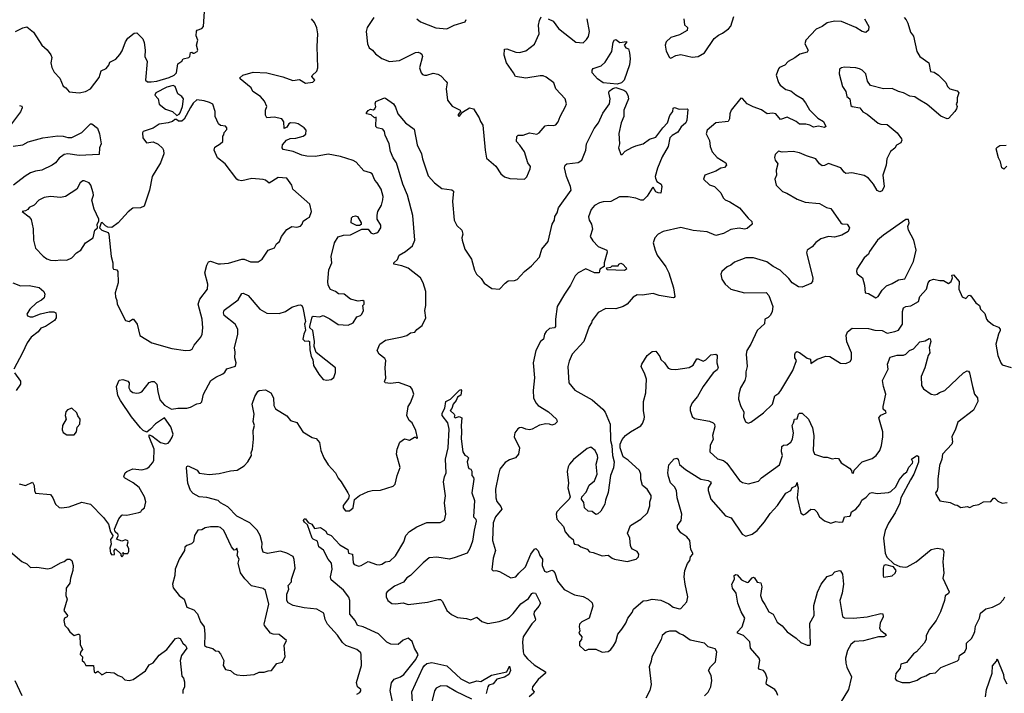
# Model space of a CAD drawing. Extents: x 1921360 to 2014538, y 768294 to 907744.
# Tile 6 of 256: x 1941889 to 1949761, y 776244 to 781629. Entities that reach past the tile are written whole.
import ezdxf

# ---------------------------------------------------------------- set-up
doc = ezdxf.new("R2010")
doc.units = 0

msp = doc.modelspace()

# ---------------------------------------------------------------- linework, layer by layer
at = {"layer": '0CON10XD'}
for points in [[(1941855, 781533.8), (1941915.6, 781564.4), (1941945, 781570.8), (1941999.3, 781529.3), (1942065.7, 781425), (1942108.5, 781388.5), (1942138.8, 781348.8), (1942145.4, 781325), (1942137.3, 781285), (1942146.3, 781246.3), (1942165, 781210), (1942210.9, 781160.9), (1942236, 781096), (1942258.8, 781085), (1942285, 781051.2), (1942365, 781044.6), (1942416.2, 781055), (1942455.3, 781074.7), (1942524.6, 781165.4), (1942539.8, 781220.2), (1942580.4, 781239.6), (1942603.1, 781265), (1942610.9, 781289.1), (1942657.3, 781312.7), (1942690.8, 781349.2), (1942709.3, 781380.7), (1942735, 781451.2), (1942755, 781482), (1942805, 781520.8), (1942825, 781523.8), (1942875, 781476.7), (1942884.3, 781445), (1942892.2, 781385), (1942890.5, 781335), (1942908.2, 781295), (1942895.8, 781145.8), (1942911.1, 781131.1), (1942940.5, 781130.5), (1942985, 781136.2), (1943085, 781165.4), (1943124.3, 781185), (1943142.2, 781205), (1943153.8, 781275), (1943184.2, 781295.8), (1943195, 781316.7), (1943242.5, 781325), (1943250, 781335), (1943255, 781367.5), (1943265, 781370), (1943275, 781360), (1943285, 781360), (1943307.5, 781375), (1943312.5, 781385), (1943302.5, 781425), (1943312.5, 781465), (1943299.3, 781499.3), (1943304, 781536), (1943307.5, 781545), (1943345, 781558), (1943359.2, 781575), (1943368, 781695)], [(1944720, 781645), (1944667.1, 781565), (1944659.4, 781535), (1944670, 781435), (1944683.3, 781403.3), (1944708.8, 781385), (1944733.3, 781355), (1944785, 781318), (1944845, 781294), (1944925, 781302.2), (1945055, 781365.6), (1945075, 781368.6), (1945095, 781362), (1945104.2, 781354.2), (1945109.2, 781335), (1945086, 781245), (1945098.8, 781205), (1945110.8, 781190.8), (1945125.9, 781185.9), (1945145, 781185.8), (1945195, 781200.8), (1945232.3, 781192.3), (1945255, 781180), (1945298, 781135), (1945307, 781123), (1945299.2, 781075), (1945310, 780985), (1945347.5, 780937.5), (1945410, 780905), (1945412.5, 780895), (1945395, 780870), (1945395, 780860), (1945405, 780857.5), (1945430, 780890), (1945485, 780923.3), (1945517.1, 780917.1), (1945562.9, 780845), (1945572.5, 780815), (1945591.1, 780785), (1945610.8, 780585), (1945622.7, 780522.7), (1945697, 780457), (1945736.1, 780396.1), (1945765, 780372.5), (1945809.3, 780359.3), (1945925, 780353.8), (1945945, 780372.5), (1945971.2, 780435), (1945973.3, 780455), (1945950.8, 780485), (1945925, 780571.2), (1945888.6, 780625), (1945860, 780655), (1945863.3, 780695), (1945874.2, 780705.8), (1945914, 780706), (1945965, 780724), (1946025, 780714.2), (1946043.8, 780725), (1946091.1, 780778.9), (1946115, 780785.7), (1946155, 780781.4), (1946175, 780789.2), (1946195, 780811.2), (1946211.4, 780855), (1946254.2, 780935), (1946260.8, 780955), (1946250.8, 780995), (1946177, 781077), (1946160.8, 781125), (1946099.2, 781169.2), (1946075, 781178.5), (1946049.3, 781179.3), (1945935, 781161.9), (1945852, 781175), (1945837.5, 781205), (1945780.6, 781285), (1945762.7, 781345), (1945766.1, 781393.9), (1945784.2, 781395.8), (1945855, 781370), (1945885, 781367.1), (1945935, 781380.6), (1946005, 781432.5), (1946041.4, 781515), (1946037.8, 781585), (1946045, 781622.5), (1946059.3, 781650.7)], [(1947198.6, 781635), (1947205, 781587.5), (1947227.5, 781565), (1947225, 781542.5), (1947165, 781506.2), (1947095, 781486.2), (1947057.9, 781452.1), (1947050, 781425), (1947057, 781377), (1947083.3, 781325), (1947095, 781320), (1947135, 781342.5), (1947175, 781351.2), (1947265, 781328), (1947315, 781333.3), (1947365, 781363.8), (1947441.7, 781478.3), (1947475, 781504), (1947509.4, 781520.6), (1947556.2, 781555), (1947574.2, 781575.8), (1947600, 781655)], [(1948960, 781645), (1948976.6, 781626.6), (1948990.5, 781600.5), (1949010.1, 781530.1), (1949036.4, 781496.4), (1949061.1, 781375), (1949085, 781334.2), (1949158, 781285), (1949172, 781215), (1949200.3, 781210.3), (1949234, 781185), (1949295, 781126.2), (1949307.5, 781095), (1949326.2, 781075), (1949385, 781060.8), (1949397.5, 781045), (1949385.5, 781005), (1949385, 780970), (1949377.5, 780955), (1949383.8, 780935), (1949378, 780915), (1949366.2, 780893.8), (1949315, 780838.8), (1949305, 780836), (1949255, 780857.5), (1949145, 780950), (1949072.8, 780992.8), (1949045, 781011.1), (1949005, 781017.3), (1948955, 781044.5), (1948915, 781054.5), (1948865, 781078.6), (1948795, 781075.7), (1948692, 781102), (1948668.3, 781138.3), (1948653.3, 781195), (1948625, 781224), (1948603.3, 781235), (1948573.6, 781243.6), (1948485, 781249.1), (1948460, 781245), (1948445, 781232.5), (1948441.2, 781195), (1948468.8, 781095), (1948493.9, 781053.9), (1948501.2, 781015), (1948526.2, 780996.2), (1948535, 780942.5), (1948545, 780933.3), (1948605, 780923.3), (1948630.9, 780890.9), (1948664.2, 780874.2), (1948752.1, 780802.1), (1948775, 780792.5), (1948825, 780790), (1948904.5, 780724.5), (1948940, 780675), (1948941.9, 780665), (1948932.9, 780645), (1948899.4, 780625), (1948885, 780602.5), (1948852.5, 780575), (1948822.2, 780515), (1948817.3, 780465)], [(1943611.9, 778971.9), (1943606.9, 779005), (1943634.3, 779114.3), (1943632.5, 779155), (1943612.5, 779195), (1943525, 779262.5), (1943518.6, 779285), (1943525, 779306), (1943635, 779388), (1943665, 779440), (1943675, 779443.3), (1943715, 779424.3), (1943809.2, 779315), (1943865, 779283.1), (1943965, 779280), (1944015, 779295.4), (1944065, 779330), (1944115, 779347.5), (1944135, 779348), (1944145, 779343.3), (1944152.9, 779325), (1944173.3, 779215), (1944167.5, 779195), (1944173, 779147), (1944160, 779115), (1944153.6, 779073.6), (1944168.3, 779058.3), (1944195, 779062.5), (1944207, 779057), (1944208.3, 778988.3), (1944220, 778935), (1944233, 778913), (1944238.8, 778865), (1944280, 778795), (1944315, 778752.5), (1944345, 778746.2), (1944378.6, 778751.4), (1944400.6, 778769.4), (1944413, 778807), (1944413.3, 778845), (1944259.3, 778969.3), (1944242.5, 779015), (1944247.5, 779055), (1944232.5, 779145), (1944210, 779165), (1944210, 779175), (1944227, 779253), (1944235, 779257.5), (1944285.8, 779254.2), (1944315, 779263.3), (1944368.3, 779238.3), (1944435, 779191.4), (1944515, 779185.7), (1944556.7, 779205), (1944585, 779252.5), (1944615, 779263.8), (1944625.8, 779274.2), (1944637, 779303), (1944633.6, 779343.6), (1944642.5, 779355), (1944642.5, 779375), (1944633.6, 779383.6), (1944595, 779378.8), (1944534.1, 779394.1), (1944482.5, 779435), (1944437.7, 779437.7), (1944415, 779456), (1944375, 779471.2), (1944355, 779507.5), (1944351.9, 779535), (1944361.8, 779628.2), (1944385.6, 779685), (1944380, 779735), (1944406.2, 779845), (1944435, 779893.3), (1944477, 779907), (1944535, 779908.8), (1944625, 779954.3), (1944674.2, 779954.2), (1944696.2, 779925), (1944715, 779917.1), (1944745, 779924.3), (1944758.8, 779935), (1944775.8, 779964.2), (1944777.5, 779985), (1944746.2, 780035), (1944746, 780065), (1944752, 780095), (1944782.9, 780145), (1944792.6, 780187.4), (1944794.3, 780215), (1944778.5, 780275), (1944748.1, 780325), (1944728.5, 780345), (1944706, 780395), (1944695, 780404), (1944640.9, 780420.9), (1944578.9, 780488.9), (1944555, 780503.1), (1944455, 780534.5), (1944355, 780553.2), (1944255, 780535.6), (1944185, 780538.6), (1944145, 780545.8), (1944075, 780575.8), (1943995, 780590), (1943988.6, 780605), (1943990.7, 780629.3), (1944023.5, 780666.5), (1944052.4, 780677.6), (1944098.3, 780681.7), (1944155, 780696.2), (1944175.7, 780714.3), (1944180, 780745), (1944163.4, 780763.4), (1944115, 780795.6), (1944095, 780802.2), (1944055, 780803.3), (1944040.8, 780795), (1944025, 780768.8), (1944005, 780760), (1944001.1, 780811.1), (1943985, 780835.8), (1943925, 780848.6), (1943864, 780845), (1943854.4, 780865), (1943855.6, 780905), (1943864, 780935), (1943846.6, 780976.6), (1943815, 781014), (1943754, 781055), (1943740, 781085), (1943651.2, 781155), (1943648.8, 781165), (1943672.5, 781185), (1943755, 781208), (1943865, 781204), (1943992.9, 781172.9), (1944072.8, 781142.8), (1944125, 781151.1), (1944175, 781121.9), (1944231.7, 781128.3), (1944248.8, 781145), (1944226, 781175), (1944227.7, 781182.3), (1944264, 781216), (1944273.1, 781245), (1944267.6, 781415), (1944272.3, 781515), (1944263.9, 781563.9), (1944246.6, 781606.6), (1944222, 781635)], [(1945065.6, 781635.6), (1945092.7, 781612.7), (1945215, 781562.5), (1945305, 781556.2), (1945331.4, 781568.6), (1945362.5, 781585), (1945449.8, 781610.2), (1945459.6, 781630.4)], [(1946115, 781634.4), (1946155, 781615.7), (1946196.9, 781556.9), (1946335, 781450), (1946395, 781443.8), (1946421.1, 781468.9), (1946437.1, 781495), (1946444.3, 781535), (1946427.1, 781635)], [(1948642.5, 781635), (1948678.8, 781575), (1948676.1, 781543.9), (1948653.9, 781526.1), (1948625, 781533.1), (1948574, 781565), (1948460, 781615), (1948405, 781617.5), (1948345, 781604.2), (1948305, 781574.2), (1948257.6, 781552.4), (1948175.7, 781464.3), (1948165.7, 781435), (1948192, 781385), (1948185, 781368.8), (1948127.9, 781352.1), (1948087.1, 781322.9), (1948032.5, 781295), (1948006.2, 781265), (1947965, 781245.8), (1947956.7, 781235), (1947938, 781185), (1947955, 781127.5), (1947970, 781105), (1948015, 781069.2), (1948055, 781060.8), (1948095, 781028), (1948145, 780998), (1948172.5, 780965), (1948205, 780908.8), (1948270.7, 780840.7), (1948315, 780814.2), (1948335.8, 780775), (1948325, 780766), (1948275, 780778.1), (1948235, 780770), (1948205.9, 780785.9), (1948175, 780793.8), (1948125, 780792.7), (1948098, 780815)], [(1946665, 781113.5), (1946555, 781122.9), (1946508, 781155), (1946466.2, 781205), (1946466.2, 781225), (1946475, 781238), (1946539.1, 781260.9), (1946571.3, 781288.7), (1946622.5, 781375), (1946635, 781450), (1946645, 781467.5), (1946655, 781470), (1946687, 781447), (1946740, 781455), (1946740, 781445), (1946723.3, 781425), (1946735, 781402.5), (1946756.7, 781395), (1946766, 781364), (1946770, 781315), (1946765, 781267.5), (1946722.9, 781145), (1946702, 781125), (1946665, 781113.5)], [(1943145, 780862.5), (1943165, 780873.3), (1943172, 780885), (1943191.5, 780935), (1943200, 780995), (1943186.7, 781015), (1943153.3, 781035), (1943133.3, 781095), (1943115, 781101.4), (1943065, 781090), (1942976.7, 781045), (1942968.8, 781025), (1942996.7, 780995), (1943005, 780953.3), (1943054.1, 780914.1), (1943110, 780895), (1943145, 780862.5)], [(1945771.7, 779521.7), (1945795, 779542.2), (1945845, 779542.5), (1945867.8, 779552.2), (1945925, 779616.7), (1945979.9, 779660.1), (1946045, 779731.2), (1946065, 779794), (1946115.3, 779854.7), (1946146.7, 779995), (1946165.5, 780025), (1946168.6, 780055), (1946185.8, 780085), (1946196.9, 780125), (1946297.3, 780265), (1946292.2, 780295), (1946260, 780375), (1946245.8, 780444.2), (1946250, 780465), (1946265, 780476.7), (1946355, 780485.7), (1946382.5, 780505), (1946415.8, 780585), (1946422.2, 780635), (1946481.7, 780758.3), (1946516.9, 780803.1), (1946550.8, 780880.8), (1946605.5, 780955), (1946610.5, 780995), (1946599.2, 781045), (1946603.4, 781056.6), (1946630.7, 781079.3), (1946655, 781085.5), (1946720, 781065), (1946735, 781054.4), (1946751.8, 781025), (1946756.2, 780995), (1946718.8, 780905), (1946719.2, 780855), (1946697.9, 780805), (1946678.9, 780718.9), (1946684.3, 780635), (1946675.8, 780605), (1946695, 780550), (1946705, 780550), (1946731.2, 780578.8), (1946783.1, 780606.9), (1946815, 780621.4), (1946875, 780635.7), (1946925, 780673.3), (1946975, 780690), (1947030, 780765), (1947067.3, 780802.7), (1947088.3, 780861.7), (1947110, 780895), (1947115, 780920), (1947125, 780927.5), (1947162.3, 780912.3), (1947225, 780916.7), (1947231.7, 780911.7), (1947222.2, 780825), (1947215, 780804.3), (1947194.6, 780785.4), (1947177.1, 780772.9), (1947151.5, 780728.5), (1947105, 780702.9), (1947086, 780685), (1947073.5, 780615), (1947026.6, 780533.4), (1946987.3, 780442.7), (1946970, 780375), (1946971.7, 780361.7), (1946984.3, 780334.3), (1947017.5, 780315), (1947022, 780295), (1947015, 780242.5), (1946993.6, 780243.6), (1946975, 780253.3), (1946955, 780290), (1946945, 780282.5), (1946905, 780216.7), (1946873.9, 780186.1), (1946855, 780186), (1946815, 780203.1), (1946753.7, 780213.7), (1946685, 780211.6), (1946615, 780175.4), (1946555, 780173.5), (1946525.4, 780164.6), (1946485, 780144.2), (1946458.9, 780111.1), (1946436.1, 780053.9), (1946442, 780025), (1946461.2, 779995), (1946468, 779955), (1946450, 779895), (1946471.2, 779861.2), (1946515, 779816), (1946583.3, 779785), (1946585, 779770), (1946563.3, 779685), (1946562.5, 779655), (1946527, 779633), (1946522.5, 779605), (1946485, 779604), (1946415, 779636), (1946355, 779604.4), (1946330.4, 779579.6), (1946292.9, 779505), (1946244.5, 779435), (1946187.5, 779335), (1946174.3, 779235), (1946174.2, 779175), (1946165, 779164.3), (1946125, 779160), (1946098, 779135), (1946085.8, 779115), (1946076, 779075), (1946054, 779055), (1946016.6, 778983.4), (1945994.4, 778885), (1946004.4, 778765), (1945994.4, 778665), (1945996.5, 778605), (1946014.6, 778564.6), (1946034, 778544), (1946116, 778495), (1946182, 778435), (1946185.8, 778415), (1946168.8, 778395), (1946145, 778388), (1946125, 778396), (1946095, 778398), (1946045, 778387.5), (1945985.6, 778354.4), (1945965, 778350), (1945935, 778354), (1945905, 778367.5), (1945884.3, 778365.7), (1945872.3, 778357.7), (1945848.8, 778325), (1945843.8, 778295), (1945884.2, 778205), (1945876.7, 778155), (1945853.3, 778125), (1945805, 778110.9), (1945771.8, 778088.2), (1945729.3, 778035), (1945716.3, 777993.7), (1945694.1, 777875), (1945695.4, 777805), (1945705, 777776), (1945737.1, 777737.1), (1945744.5, 777715), (1945693.1, 777655), (1945675.5, 777605), (1945670, 777465), (1945694.3, 777385.7), (1945675.8, 777325), (1945663.9, 777233.9), (1945675, 777223.3), (1945695, 777226.2), (1945725, 777216), (1945815, 777166), (1945855, 777173.8), (1945880.8, 777205), (1945933.5, 777255), (1945974.6, 777355), (1946005, 777396.7), (1946015, 777401.2), (1946035, 777383.3), (1946048.1, 777345), (1946069.4, 777315), (1946067.7, 777265), (1946085, 777220.8), (1946105, 777212.9), (1946145, 777226.9), (1946155, 777223.1), (1946166.8, 777206.8), (1946190, 777140), (1946242.9, 777072.9), (1946325, 777031.5), (1946395, 777017.5), (1946435, 776996.2), (1946465, 776966), (1946470.9, 776939.1), (1946443.3, 776845), (1946383.8, 776815), (1946366.2, 776795), (1946361.2, 776775), (1946366.7, 776743.3), (1946360, 776725), (1946383.3, 776695), (1946380, 776675), (1946366.2, 776655), (1946364, 776625), (1946405, 776588.8), (1946415, 776586.7), (1946437, 776597), (1946495, 776597.5), (1946545, 776571.2), (1946595, 776576.7), (1946615, 776592.5), (1946637, 776623), (1946654.3, 776655.7), (1946671.9, 776715), (1946704.5, 776755.5), (1946735.6, 776805), (1946750.6, 776845), (1946785, 776888.8), (1946796, 776915), (1946875, 776984), (1946905, 776984.4), (1946945, 776996), (1947015, 776987.1), (1947078.9, 776958.9), (1947115, 776933.3), (1947165, 776918), (1947175, 776922), (1947224.2, 776975), (1947230, 777015), (1947209.1, 777115), (1947203.1, 777175), (1947206.7, 777225), (1947229.1, 777280.9), (1947246, 777305), (1947253.3, 777335), (1947270, 777355), (1947270, 777365), (1947254.2, 777394.2), (1947247.1, 777465), (1947221.9, 777495), (1947175, 777527.5), (1947147.8, 777565), (1947149.4, 777585), (1947178.2, 777625), (1947184.2, 777675), (1947146.9, 777805), (1947141.8, 777865), (1947125, 777893.1), (1947091.8, 777925), (1947075.5, 777975.5), (1947072.5, 778005), (1947080.5, 778069.5), (1947120.8, 778119.2), (1947143.6, 778123.6), (1947154.1, 778114.1), (1947163.4, 778073.4), (1947211.8, 778031.7), (1947335.4, 777955.4), (1947395, 777944.2), (1947412, 777935), (1947416.7, 777925), (1947394.4, 777885.6), (1947394.2, 777865), (1947414.7, 777794.7), (1947532.2, 777662.2), (1947577.1, 777645), (1947666.2, 777515), (1947695, 777498.8), (1947745, 777515.8), (1947786.1, 777543.9), (1947845, 777613.3), (1947889.6, 777680.4), (1947947.1, 777745), (1948015, 777844.2), (1948053.9, 777866.1), (1948065, 777890), (1948091.2, 777898.8), (1948101.2, 777908.8), (1948105, 777930), (1948108.8, 777905), (1948114.2, 777885), (1948105.6, 777805.6), (1948135, 777683.3), (1948155, 777670), (1948172.3, 777677.7), (1948213.3, 777715), (1948245, 777712.9), (1948263.6, 777693.6), (1948285, 777653.3), (1948323.5, 777623.5), (1948375, 777604.2), (1948415, 777616.2), (1948445, 777611.2), (1948470, 777615), (1948483.3, 777655), (1948525, 777659.2), (1948532, 777665), (1948540.6, 777695), (1948573.8, 777716.2), (1948606.4, 777753.6), (1948623, 777787), (1948657.8, 777812.2), (1948685, 777842.3), (1948705, 777847.5), (1948745, 777840), (1948835, 777848.5), (1948855, 777855.6), (1948895.4, 777895), (1948920.9, 777949.1), (1948961.2, 777998.8), (1948981.9, 778015), (1948997.6, 778052.4), (1949027, 778083), (1949028.9, 778095), (1949018.8, 778115), (1949055, 778140), (1949065, 778144.4), (1949075, 778137.5), (1949075, 778091.2), (1949039.1, 777995), (1949010.1, 777949.9), (1948935.3, 777805), (1948925, 777764), (1948889.1, 777685), (1948835, 777602.9), (1948809.2, 777545), (1948795.5, 777485), (1948808.5, 777365), (1948822.7, 777332.8), (1948877.8, 777277.8), (1948925, 777256.5), (1948967.6, 777252.4), (1948985, 777255.8), (1949058, 777295), (1949176.6, 777393.4), (1949225, 777403.1), (1949270, 777395), (1949278, 777375), (1949269.2, 777295), (1949278.1, 777205), (1949269.2, 777165), (1949319.4, 777055), (1949315, 777041.2), (1949288.3, 777021.7), (1949284.1, 776985.9), (1949250, 776895), (1949215.7, 776825), (1949163.3, 776756.7), (1949138, 776705), (1949136.2, 776675), (1949121.9, 776645), (1949060, 776575), (1949035, 776558.8), (1948979.4, 776490.6), (1948934.1, 776475.9), (1948927.5, 776445), (1948895, 776402.5), (1948889.5, 776359.5), (1948900, 776345), (1948945, 776330.8), (1949005, 776331.2), (1949065, 776348), (1949092.2, 776367.8), (1949135, 776382), (1949165, 776402.5), (1949211.7, 776408.3), (1949255, 776450.8), (1949388, 776502), (1949397.5, 776515), (1949403.6, 776546.4), (1949446.2, 776575), (1949459.2, 776605), (1949460, 776645), (1949498.7, 776681.3), (1949515, 776712), (1949525, 776737.5), (1949530, 776780), (1949564.4, 776845), (1949570.8, 776885), (1949615, 776918.6), (1949667, 776933), (1949725, 776962), (1949755, 776994), (1949765.6, 777015)], [(1941887, 780943), (1941905, 780936.2), (1941908, 780925), (1941895, 780891.2), (1941824.5, 780795)], [(1943215, 778984.5), (1943253.2, 778986.8), (1943267.5, 778995), (1943285, 779026.7), (1943338.7, 779091.3), (1943348.6, 779115), (1943353.1, 779165), (1943348.9, 779235), (1943315.4, 779355), (1943329.5, 779395), (1943390, 779475), (1943394.4, 779515), (1943369.5, 779605), (1943384.7, 779665.3), (1943398.3, 779691.7), (1943415, 779697.1), (1943475, 779676.9), (1943495.7, 779675.7), (1943557.4, 779682.6), (1943665, 779713.1), (1943685, 779712.9), (1943735, 779692.5), (1943795.9, 779694.1), (1943826.8, 779713.2), (1943875, 779786.7), (1943926.7, 779805), (1943942.7, 779837.3), (1943966.2, 779855), (1943982, 779895), (1944025, 779951.2), (1944064.3, 779975.7), (1944105, 779970), (1944135, 779979.2), (1944148, 779995), (1944155, 780017.5), (1944183.3, 780036.7), (1944205, 780050), (1944223.3, 780095), (1944208.8, 780155), (1944073.3, 780275), (1944064.2, 780305), (1944025, 780361.4), (1943955, 780367.8), (1943885, 780322.5), (1943855.4, 780345.4), (1943835, 780350.6), (1943745, 780359.4), (1943665, 780340.9), (1943635.9, 780345.9), (1943624.1, 780354.1), (1943531.4, 780475), (1943470, 780525), (1943444.2, 780585), (1943450.5, 780609.5), (1943492.5, 780635), (1943512.5, 780655), (1943513, 780697), (1943521.7, 780708.3), (1943523, 780727), (1943545, 780750), (1943546.2, 780765), (1943535, 780776.2), (1943495, 780783.8), (1943480, 780795), (1943452.5, 780855), (1943452.5, 780895), (1943432.3, 780952.3), (1943407.9, 780967.9), (1943365, 780980.6), (1943305, 780986.7), (1943275, 780960.6), (1943255.6, 780925.6), (1943205, 780833.3), (1943185, 780817.5), (1943158.3, 780818.3), (1943141.7, 780831.7), (1943128.3, 780831.7), (1943110, 780815), (1943075, 780803.3), (1943005, 780793.3), (1942955, 780762.5), (1942877.5, 780735), (1942870, 780725), (1942872.5, 780685), (1942902.5, 780645), (1942955, 780652.5), (1942995, 780633.3), (1943030.7, 780600.7), (1943040, 780585), (1943042, 780555), (1943014.2, 780485), (1942947.1, 780375), (1942926.9, 780265), (1942885, 780138.6), (1942855.6, 780125.6), (1942795, 780122.5), (1942756.4, 780093.6), (1942675.5, 780004.5), (1942625, 779967.5), (1942595, 779970), (1942575, 779980), (1942548.3, 780008.3), (1942540, 780005), (1942527.5, 779965), (1942546.4, 779946.4), (1942596.7, 779926.7), (1942602.5, 779915), (1942620, 779735), (1942633.3, 779685), (1942633.6, 779643.6), (1942640, 779635), (1942655, 779632.5), (1942665, 779630), (1942672.5, 779615), (1942675.6, 779525), (1942651.4, 779445), (1942654.1, 779414.1), (1942666.7, 779385), (1942667.5, 779355), (1942734.1, 779224.1), (1942765, 779216.7), (1942790, 779235), (1942800, 779235), (1942828, 779195), (1942850, 779105), (1942945, 779046.2), (1943105, 779000.8), (1943215, 778984.5)], [(1944585, 776236.2), (1944610, 776250), (1944618, 776262), (1944616.2, 776275), (1944591.2, 776295), (1944581.4, 776328.6), (1944621.4, 776465), (1944620.6, 776555), (1944616, 776566), (1944585, 776592.5), (1944496.6, 776626.6), (1944469.8, 776649.8), (1944429.2, 776709.2), (1944350.6, 776795), (1944332.8, 776832.8), (1944322, 776885), (1944265, 776916.5), (1944162.9, 776927.1), (1944075, 776946.2), (1944036.4, 776966.3), (1944026.1, 776985), (1944024.4, 777035), (1944041.1, 777075), (1944034.7, 777105), (1944062.5, 777135), (1944063.1, 777155), (1944091.1, 777245), (1944084.5, 777314.5), (1944075, 777336), (1944026.2, 777365), (1943975, 777378.5), (1943871.7, 777361.7), (1943835, 777372), (1943826.4, 777406.4), (1943827.9, 777445), (1943811.2, 777505), (1943787.8, 777547.8), (1943728.6, 777605), (1943625, 777659.5), (1943554.4, 777734.4), (1943495.7, 777765), (1943475, 777784.3), (1943385, 777808.5), (1943324.6, 777814.6), (1943275, 777840), (1943253.8, 777865), (1943234.5, 777924.5), (1943222, 778045), (1943225, 778057.5), (1943235, 778063.3), (1943307.3, 778027.3), (1943325, 778003.8), (1943405, 777992.9), (1943485, 778000.8), (1943575, 778022), (1943627.5, 778027.5), (1943685, 778062.5), (1943712.5, 778095), (1943741.2, 778145), (1943739.2, 778165), (1943751.4, 778195), (1943759.2, 778275), (1943756, 778345), (1943766.7, 778385), (1943756.2, 778416.2), (1943762.9, 778475), (1943746.7, 778555), (1943768.6, 778615), (1943792.9, 778655), (1943805, 778664.2), (1943855, 778669.4), (1943898, 778645), (1943919.4, 778605), (1943922.2, 778545), (1943935, 778517.5), (1944025, 778461.2), (1944055, 778425.7), (1944105, 778407.5), (1944153.3, 778335), (1944228.3, 778288.3), (1944260.7, 778280.7), (1944285, 778248.8), (1944297.9, 778185), (1944321.9, 778125), (1944355, 778069.2), (1944414.5, 778005), (1944435, 777963.8), (1944458.8, 777935), (1944512.5, 777845), (1944522.5, 777825), (1944519.3, 777800.7), (1944476.7, 777745), (1944476.7, 777725), (1944495, 777702), (1944525, 777701.2), (1944555, 777727.5), (1944566.4, 777793.6), (1944605, 777823.8), (1944675, 777856.2), (1944706.1, 777863.9), (1944775, 777866.7), (1944875, 777900), (1944892.5, 777915), (1944906.7, 777985), (1944930.7, 778049.3), (1944902.5, 778155), (1944906.2, 778195), (1944929.3, 778250.7), (1944965, 778276.7), (1945005, 778267.5), (1945045, 778290), (1945055, 778290), (1945065, 778280), (1945070, 778285), (1945057.5, 778345), (1945027.5, 778405), (1945002.5, 778425), (1944983.8, 778465), (1944996.2, 778535), (1945014.1, 778565.9), (1945040, 778635), (1945028, 778675), (1945013, 778693), (1944917.7, 778727.7), (1944855, 778721.2), (1944810, 778725), (1944806.7, 778735), (1944816.1, 778763.9), (1944812, 778845), (1944817.5, 778905), (1944809.5, 778919.5), (1944764, 778955), (1944746, 778985), (1944769.4, 779035), (1944815, 779065.6), (1944947.1, 779092.9), (1944985, 779103.8), (1945015, 779124), (1945048.6, 779131.4), (1945065, 779152.5), (1945106.8, 779183.2), (1945135.7, 779244.3), (1945129.4, 779305), (1945137.1, 779345), (1945136.7, 779455), (1945114.4, 779525), (1945094.5, 779564.5), (1944995, 779641.8), (1944945, 779660.5), (1944880, 779675), (1944880, 779685), (1944909.7, 779710.3), (1944923.3, 779745), (1944975, 779776), (1945028.8, 779821.2), (1945047.8, 779865), (1945032.5, 780062.5), (1944990, 780225), (1944953.5, 780315), (1944901.4, 780485), (1944875.7, 780525), (1944854.5, 780575), (1944844.4, 780635), (1944812.5, 780705), (1944805.6, 780735.6), (1944792.7, 780752.7), (1944747.5, 780765), (1944736.2, 780775), (1944740, 780850), (1944725, 780843.3), (1944698.8, 780868.8), (1944662.5, 780875), (1944662.5, 780885), (1944675, 780902.5), (1944695, 780912.5), (1944715, 780907.5), (1944727.5, 780915), (1944736.2, 780935), (1944730, 780955), (1944737.5, 780975), (1944805, 781003.3), (1944815, 781001.2), (1944878, 780955), (1944895, 780930), (1944912.5, 780875), (1944973.3, 780805), (1945043.6, 780753.6), (1945066.9, 780626.9), (1945102.3, 780555), (1945109.2, 780515), (1945155, 780379.4), (1945205.7, 780325), (1945265, 780278.5), (1945345, 780267.5), (1945356.8, 780256.8), (1945348.9, 780175), (1945362.7, 780025), (1945385, 779982.9), (1945424.4, 779945), (1945431.1, 779915), (1945424.4, 779885), (1945426.7, 779865), (1945447.5, 779795), (1945502.7, 779715), (1945525.5, 779625), (1945541.5, 779595), (1945579.4, 779559.4), (1945603.1, 779523.1), (1945665, 779479.2), (1945725, 779474.4), (1945771.7, 779521.7)], [(1948098, 780815), (1948025, 780850), (1947971.4, 780831.4), (1947936, 780875), (1947909.2, 780880.8), (1947865, 780876.7), (1947818.8, 780908.8), (1947752.5, 780932.5), (1947706.4, 780956.4), (1947667.3, 780997.3), (1947655, 781000), (1947578.9, 780905), (1947567.8, 780875), (1947564.4, 780835.6), (1947554.2, 780815.8), (1947455, 780804.5), (1947385, 780746), (1947377.1, 780715), (1947403.2, 780663.2), (1947410, 780615), (1947425, 780571.2), (1947465, 780526), (1947534.4, 780484.4), (1947541.4, 780465), (1947525, 780447.1), (1947495, 780441.9), (1947455, 780417.5), (1947367.5, 780385), (1947357.5, 780355), (1947405, 780309.2), (1947445, 780295.7), (1947495, 780245.7), (1947514.4, 780205), (1947528.9, 780188.9), (1947568, 780172), (1947644.6, 780124.6), (1947712.5, 780042.5), (1947743.3, 780015), (1947746.7, 779995), (1947705, 779958.8), (1947685, 779954.3), (1947641.3, 779961.3), (1947575, 779951.1), (1947515, 779918.6), (1947455, 779903.8), (1947385, 779933.8), (1947273.6, 779943.6), (1947175, 779968.1), (1947034.5, 779935.5), (1946995, 779913.1), (1946966, 779885), (1946952.9, 779845), (1946969.2, 779785), (1946986.9, 779745), (1947055, 779652), (1947078.9, 779605), (1947116.1, 779486.1), (1947126, 779415), (1947123, 779407), (1947115, 779406.2), (1947002.6, 779422.6), (1946955, 779440), (1946865, 779427.5), (1946825, 779429.4), (1946795, 779410.8), (1946746.2, 779353.8), (1946715, 779335.6), (1946655, 779317.8), (1946575, 779320), (1946515, 779287.5), (1946465.8, 779225), (1946460.8, 779205), (1946441.4, 779175), (1946400.6, 779055), (1946305.5, 778954.5), (1946281.7, 778898.3), (1946272.5, 778855), (1946280, 778725), (1946326.7, 778666.7), (1946465, 778590), (1946550.6, 778515), (1946570.2, 778490.2), (1946611.1, 778395), (1946612.5, 778265), (1946622.5, 778225), (1946629.4, 778145), (1946641.4, 778095), (1946637.5, 778045), (1946614, 777985), (1946595, 777850), (1946572.1, 777787.9), (1946567.5, 777755), (1946535, 777698.8), (1946512.7, 777677.3), (1946495, 777674), (1946466.8, 777696.8), (1946435, 777699.2), (1946404.2, 777725), (1946398.8, 777768.8), (1946381.2, 777795), (1946383.8, 777815), (1946417.3, 777852.7), (1946443.2, 777906.8), (1946485, 777943.3), (1946505.8, 777994.2), (1946499.2, 778075), (1946512, 778125), (1946510, 778145), (1946491.2, 778185), (1946455, 778210), (1946425, 778200), (1946318, 778112), (1946283.8, 778076.2), (1946273.1, 778055), (1946265.8, 778015.8), (1946275.8, 777924.2), (1946271.4, 777885), (1946290, 777815), (1946281.2, 777795), (1946225, 777737.5), (1946182.5, 777695), (1946177.5, 777675), (1946182.5, 777635), (1946235.8, 777575.8), (1946251.2, 777535), (1946279.5, 777499.5), (1946315, 777472.5), (1946318.8, 777445), (1946325.9, 777435.9), (1946355, 777429.2), (1946375, 777413.3), (1946426.2, 777396.2), (1946445, 777373.3), (1946475, 777370), (1946545, 777343.8), (1946595, 777348.8), (1946625, 777324), (1946645, 777316.7), (1946745, 777296.7), (1946817.5, 777315), (1946836.2, 777335), (1946840, 777355), (1946826.8, 777376.8), (1946790, 777395), (1946778.8, 777408.8), (1946772, 777425), (1946768, 777485), (1946748.8, 777525), (1946774, 777585), (1946855.8, 777635), (1946908.1, 777685), (1946928.3, 777741.7), (1946926, 777775), (1946938.8, 777805), (1946939.2, 777825), (1946905.5, 777875.5), (1946867.8, 777905), (1946855.7, 777955), (1946855.8, 777995), (1946845.6, 778025), (1946755, 778106.2), (1946713.6, 778133.6), (1946688.8, 778205), (1946691.2, 778235), (1946705, 778272.5), (1946733.3, 778305), (1946773.3, 778335), (1946855, 778381.2), (1946869.7, 778400.3), (1946882, 778435), (1946885.8, 778455), (1946877.5, 778505), (1946877.8, 778575), (1946895.6, 778644.4), (1946900, 778755), (1946888, 778795), (1946858.6, 778855), (1946862.9, 778875), (1946905, 778944), (1946945, 778976.2), (1946975, 778978.8), (1947006.2, 778936.2), (1947015, 778912.5), (1947045.6, 778885), (1947075, 778843.1), (1947095, 778833.6), (1947135, 778832.2), (1947240.9, 778849.1), (1947275, 778865.8), (1947303.2, 778916.8), (1947315, 778917.3), (1947355, 778900), (1947375, 778910.6), (1947415, 778948.6), (1947455.7, 778955.7), (1947465.8, 778945.8), (1947463.6, 778885), (1947472.5, 778845), (1947465, 778830), (1947435, 778804.3), (1947354.6, 778695), (1947307.8, 778615), (1947265, 778566.2), (1947250.9, 778529.1), (1947250, 778505), (1947265.8, 778455.8), (1947285, 778440), (1947405, 778418.5), (1947435, 778406.9), (1947445, 778396.2), (1947445.7, 778375), (1947429.6, 778305), (1947434.6, 778275), (1947409.1, 778225), (1947408, 778175), (1947468.5, 778118.5), (1947515, 778104.5), (1947543.5, 778083.5), (1947643.6, 777943.6), (1947669.1, 777929.1), (1947715, 777917.1), (1947795, 777940), (1947820.8, 777965), (1947965, 778070.8), (1947988.5, 778145), (1947979.1, 778175), (1947982.6, 778217.4), (1947995, 778227.8), (1948025, 778230), (1948055, 778250.6), (1948069.1, 778275), (1948075.3, 778325), (1948064.4, 778385), (1948077.1, 778405), (1948083.3, 778435), (1948105, 778437.5), (1948115.7, 778474.3), (1948125, 778484), (1948145, 778484.2), (1948195.5, 778435.5), (1948227, 778367), (1948237.5, 778305), (1948234.4, 778185), (1948244, 778155), (1948315, 778130), (1948345, 778130), (1948385, 778118.1), (1948415, 778124.3), (1948435, 778120.8), (1948457.5, 778085), (1948523.9, 778043.9), (1948540, 778025), (1948543.3, 778005), (1948555, 778002.5), (1948561.7, 778028.3), (1948623.8, 778095), (1948705, 778120.8), (1948738, 778145), (1948765.7, 778185), (1948780, 778225), (1948791.5, 778295), (1948788.9, 778335), (1948759.4, 778445), (1948773.3, 778466.7), (1948815.6, 778485), (1948815, 778496), (1948794.2, 778515), (1948793.6, 778536.4), (1948814.4, 778635), (1948795.6, 778695), (1948788, 778745), (1948834.1, 778834.1), (1948828, 778875), (1948848, 778932), (1948905, 778948), (1948955, 778947.5), (1948975, 778954), (1949003.8, 778985), (1949035, 778996.2), (1949085, 779054), (1949129.2, 779060.8), (1949160.7, 779079.3), (1949167.5, 779077.5), (1949173.8, 779055), (1949161.2, 779008.8), (1949166.1, 778966.1), (1949152, 778945), (1949125.6, 778845), (1949095.8, 778775), (1949098.6, 778705), (1949115, 778678.8), (1949176.1, 778636.1), (1949205, 778629.2), (1949225, 778633.8), (1949242.3, 778647.7), (1949286.7, 778665), (1949435.8, 778805), (1949465, 778820.8), (1949475, 778818.8), (1949482.5, 778805), (1949506.8, 778696.8), (1949524.4, 778634.4), (1949546.7, 778605), (1949550, 778575), (1949515, 778508), (1949389.2, 778410.8), (1949371.5, 778355), (1949341.5, 778295), (1949346.2, 778255), (1949340.9, 778235), (1949267.5, 778155), (1949261.9, 778115), (1949244.4, 778065), (1949230, 777955), (1949228.9, 777891.1), (1949224.2, 777865.8), (1949210.8, 777845), (1949214.3, 777835), (1949245, 777781.2), (1949328.8, 777768.8), (1949365, 777751.2), (1949385, 777748.8), (1949415, 777730), (1949465, 777736.7), (1949485, 777730), (1949515, 777743.8), (1949557.5, 777752.5), (1949595, 777774), (1949653, 777777), (1949675, 777802.5), (1949685, 777803.3), (1949709.2, 777779.2), (1949743.9, 777763.9), (1949785, 777770)], [(1941837.7, 780617.7), (1941915, 780629.4), (1941956.6, 780653.4), (1942072.9, 780682.9), (1942195, 780700), (1942237.2, 780697.2), (1942275, 780685.5), (1942305, 780688.1), (1942385, 780726.2), (1942454.3, 780795.7), (1942465, 780796.7), (1942511.7, 780761.7), (1942527.1, 780715), (1942541.2, 780635), (1942527.5, 780605), (1942525, 780550), (1942365, 780541.9), (1942275, 780556.7), (1942245, 780550.6), (1942205, 780522.2), (1942174.4, 780485), (1942148.6, 780465), (1942065.3, 780424.7), (1942015, 780418.9), (1941976.2, 780403.8), (1941931.7, 780378.3), (1941838.8, 780305)], [(1949781.7, 780458.3), (1949756.7, 780433.3), (1949741.2, 780445), (1949732.3, 780492.3), (1949715.8, 780525), (1949696.2, 780595), (1949702.3, 780607.7), (1949726.2, 780623.8), (1949775, 780626.2)], [(1948817.3, 780465), (1948790, 780385), (1948799.6, 780295), (1948785, 780259.2), (1948765, 780251.4), (1948745, 780262.9), (1948714.3, 780314.3), (1948675, 780360.8), (1948642.1, 780382.1), (1948543.1, 780403.1), (1948495, 780400.3), (1948480.1, 780410.1), (1948455, 780443.3), (1948355, 780480), (1948325, 780462.2), (1948305, 780461.4), (1948285, 780475.6), (1948255, 780515.8), (1948179.1, 780539.1), (1948125, 780564.2), (1948074.1, 780574.1), (1947985, 780570), (1947955, 780576.7), (1947930, 780550), (1947924.3, 780525.7), (1947929.2, 780505), (1947950, 780475), (1947938, 780425), (1947940, 780385), (1947926.4, 780353.6), (1947936.7, 780305), (1947987.5, 780255), (1948022.7, 780242.7), (1948105, 780192.5), (1948169.7, 780169.7), (1948285, 780158.6), (1948338.5, 780128.5), (1948375, 780120), (1948454.7, 780004.7), (1948466.3, 779996.3), (1948505, 779994.5), (1948522.5, 779965), (1948512, 779935), (1948461.2, 779905), (1948405, 779889.6), (1948355, 779895.6), (1948295, 779877.8), (1948255, 779847.1), (1948226.2, 779813.8), (1948185, 779785.8), (1948180, 779765), (1948230, 779565), (1948228, 779535), (1948215, 779520), (1948145, 779491.5), (1948115, 779491.9), (1948065, 779525.7), (1948038.9, 779558.9), (1947970, 779625), (1947912.5, 779655), (1947863.6, 779693.6), (1947755, 779725.7), (1947695, 779726), (1947605, 779690), (1947574.2, 779665.8), (1947545, 779653.8), (1947503.6, 779616.4), (1947493.8, 779595), (1947504.1, 779554.1), (1947530, 779515), (1947575, 779473.3), (1947685, 779446.2), (1947858.3, 779448.3), (1947878.8, 779425), (1947911.2, 779335), (1947906.2, 779295), (1947892.5, 779267.5), (1947872.5, 779247.5), (1947847.5, 779235), (1947843.6, 779196.4), (1947786.2, 779145), (1947734.4, 779035), (1947703.1, 778985), (1947698.6, 778955), (1947704.4, 778855), (1947694.5, 778814.5), (1947696, 778775), (1947688, 778745), (1947652, 778685), (1947638, 778635), (1947636.2, 778595), (1947654.4, 778535), (1947680, 778495), (1947675.8, 778455), (1947692.5, 778415), (1947714.1, 778404.1), (1947735, 778410), (1947775, 778440), (1947835, 778486.2), (1947908, 778555), (1947927.9, 778622.1), (1947957.8, 778642.2), (1947975, 778664), (1948070, 778825), (1948100, 778905), (1948087.5, 778925), (1948087, 778953), (1948091.7, 778968.3), (1948103, 778977), (1948125, 778967.5), (1948185, 778923.8), (1948212.5, 778915), (1948215, 778880), (1948264.4, 778915.6), (1948335, 778940), (1948365.9, 778935.9), (1948452.6, 778882.6), (1948495, 778881.4), (1948530, 778895), (1948540, 778915), (1948540, 778965), (1948502, 779052), (1948497.1, 779105), (1948507.4, 779132.6), (1948545, 779162.3), (1948675, 779159.1), (1948725, 779145.9), (1948784.7, 779144.7), (1948825, 779122.2), (1948885, 779135.6), (1948914.5, 779145.5), (1948947.8, 779195), (1948948.4, 779295), (1948955.7, 779324.3), (1948974.1, 779335.9), (1949015, 779340.4), (1949074.4, 779375), (1949087.3, 779415), (1949139.2, 779475), (1949152.5, 779525), (1949165, 779544), (1949195, 779553.8), (1949245, 779542.5), (1949275, 779542.5), (1949315, 779519.5), (1949335.6, 779535), (1949346.2, 779565), (1949343, 779587), (1949355, 779590), (1949401.2, 779535), (1949398, 779475), (1949425, 779412.5), (1949455, 779400), (1949475, 779423.8), (1949485, 779426), (1949495, 779420), (1949535, 779364), (1949563.3, 779345), (1949570, 779315), (1949605, 779280), (1949618.8, 779235), (1949630.3, 779220.3), (1949675, 779186.2), (1949715, 779170), (1949727.5, 779155), (1949728.9, 779145), (1949714.4, 779115), (1949693.6, 779033.6), (1949710, 778945), (1949734.2, 778885), (1949745, 778870), (1949815, 778847.5)], [(1942175, 779704.3), (1942215, 779710), (1942265, 779706.9), (1942305.9, 779724.1), (1942344.5, 779765.5), (1942379.2, 779785), (1942415.8, 779845), (1942477.5, 779885), (1942490, 779945), (1942510, 779965), (1942507.5, 779995), (1942521.7, 780018.3), (1942522.5, 780035), (1942484, 780115), (1942466.2, 780185), (1942478.8, 780225), (1942476.2, 780245), (1942457.1, 780305), (1942445, 780324), (1942405, 780339.2), (1942395, 780339.2), (1942374, 780325), (1942345, 780272.5), (1942255.4, 780214.6), (1942215, 780208.1), (1942135, 780215.7), (1942085, 780205.8), (1942043.3, 780185), (1942003.9, 780146.1), (1941965, 780126.7), (1941955, 780112.5), (1941935, 780100), (1941910, 780095), (1941965, 780052.5), (1941981.7, 780031.7), (1941996.8, 779956.8), (1942000.5, 779865), (1942015, 779802), (1942077.6, 779737.6), (1942106.8, 779716.8), (1942135.7, 779705.7), (1942175, 779704.3)], [(1944605, 779982), (1944582, 779982), (1944540, 780005), (1944543.3, 780045), (1944552.5, 780055), (1944575, 780061.2), (1944588.8, 780055), (1944620, 780005), (1944618.1, 779991.9), (1944605, 779982)], [(1948735, 779403.8), (1948752.5, 779415), (1948783.6, 779466.4), (1948818.8, 779501.2), (1948865, 779520), (1948915, 779550), (1948965, 779558.1), (1949034.4, 779695.6), (1949056.9, 779785), (1949039.2, 779865), (1948994.5, 779945), (1948991.2, 779975), (1949000, 780005), (1948995, 780032.5), (1948975, 780032.5), (1948795, 779906), (1948746.7, 779865), (1948683.3, 779775), (1948676.7, 779755), (1948641.2, 779725), (1948581.2, 779635), (1948578.8, 779615), (1948585, 779597.5), (1948626.7, 779565), (1948642.5, 779505), (1948650, 779445), (1948675, 779440), (1948735, 779403.8)], [(1946725, 779622.5), (1946585, 779630), (1946580, 779645), (1946615, 779650), (1946625, 779660), (1946675, 779660), (1946680, 779675), (1946695, 779682.5), (1946712.5, 779675), (1946737.5, 779645), (1946740, 779635), (1946725, 779622.5)], [(1941835, 779524.4), (1941895, 779501.5), (1941965, 779503.5), (1942045, 779488.2), (1942082.9, 779455), (1942088.9, 779435), (1942084.3, 779405), (1942063.9, 779386.1), (1942024, 779366), (1941970.8, 779315), (1941946.2, 779275), (1941950.5, 779260.5), (1941972.3, 779252.3), (1941995, 779252.9), (1942055, 779276.7), (1942125, 779292.9), (1942163, 779293), (1942177.5, 779285), (1942181.2, 779265), (1942180, 779245), (1942166.7, 779223.3), (1942096.2, 779175), (1942058, 779162), (1942037.5, 779132.5), (1941980.2, 779089.8), (1941947.8, 779045), (1941912.7, 778965), (1941841.4, 778835)], [(1941885, 777918), (1941935, 777905.8), (1941990.7, 777930.7), (1942005.5, 777905), (1942007.1, 777865), (1942015, 777843.8), (1942135, 777833.3), (1942155, 777807.5), (1942175, 777756.2), (1942205, 777730), (1942225, 777726), (1942283.9, 777733.9), (1942385, 777770.5), (1942456, 777755), (1942558.9, 777648.9), (1942598, 777595), (1942616.2, 777535), (1942633.3, 777505), (1942632.5, 777495), (1942615.7, 777474.3), (1942620, 777435), (1942608.8, 777405), (1942616, 777365), (1942625, 777351.2), (1942646, 777354), (1942643.6, 777386.4), (1942655, 777397.5), (1942698.3, 777358.3), (1942697.5, 777345), (1942705, 777333.3), (1942717.5, 777345), (1942720, 777360), (1942710, 777365), (1942715, 777370), (1942720, 777360), (1942755, 777360), (1942761.7, 777378.3), (1942761.7, 777401.7), (1942747.5, 777425), (1942757.5, 777455), (1942753, 777463), (1942735, 777470), (1942705, 777460), (1942662.5, 777475), (1942678.8, 777505), (1942675, 777516.7), (1942653.3, 777533.3), (1942647.5, 777555), (1942681.7, 777638.3), (1942705, 777666.7), (1942715, 777670), (1942745, 777667.5), (1942842.3, 777687.7), (1942856.4, 777693.6), (1942865, 777710), (1942887.5, 777725), (1942896.7, 777775), (1942888, 777815), (1942845, 777887.5), (1942796.7, 777925), (1942726, 777965), (1942723.1, 777976.9), (1942732.5, 778005), (1942745, 778017.5), (1942792.8, 778037.2), (1942865, 778030.9), (1942905, 778040), (1942925, 778053.3), (1942952.2, 778085), (1942960.5, 778105), (1942964.5, 778194.5), (1942923.1, 778295), (1942925, 778310), (1942945, 778302.9), (1943015, 778249.3), (1943055, 778238.2), (1943075, 778244.4), (1943089.8, 778260.2), (1943108.9, 778291.1), (1943115.4, 778315), (1943098.4, 778375), (1943046.2, 778446.2), (1942975, 778397.5), (1942935, 778354.3), (1942905, 778332), (1942876, 778345), (1942855.7, 778365), (1942784.2, 778454.2), (1942694.6, 778584.6), (1942674.3, 778624.3), (1942664.2, 778695), (1942685, 778745.8), (1942715, 778753.1), (1942755, 778739.4), (1942765.5, 778725), (1942762.5, 778685), (1942772.5, 778665), (1942795, 778649.4), (1942825.8, 778644.2), (1942845.7, 778644.3), (1942865.6, 778654.4), (1942925, 778727.1), (1942945, 778735.6), (1942965, 778735.6), (1942986.9, 778715), (1942992.9, 778655), (1943009.5, 778589.5), (1943047, 778547), (1943104, 778514), (1943153.9, 778523.9), (1943225, 778524), (1943255, 778530), (1943305, 778558.8), (1943335, 778563.8), (1943345, 778572.5), (1943358.1, 778635), (1943418.6, 778745), (1943458.5, 778771.5), (1943513.4, 778796.6), (1943529.4, 778810.6), (1943545, 778838), (1943615, 778858.8), (1943620, 778885), (1943610, 778925), (1943611.9, 778971.9)], [(1941846.6, 778806.6), (1941895, 778740), (1941895.6, 778715), (1941861.9, 778665)], [(1945266.9, 778465), (1945266.4, 778483.6), (1945288, 778522), (1945295.7, 778575), (1945334.4, 778595.6), (1945405, 778666.7), (1945415, 778672.5), (1945422.5, 778665), (1945415, 778627.5), (1945389.5, 778610.5), (1945378.8, 778585), (1945353.8, 778555), (1945345, 778520), (1945330, 778505), (1945363.3, 778475), (1945367.5, 778465), (1945363.6, 778453.6), (1945370, 778445), (1945404, 778456), (1945424, 778445), (1945417.8, 778385), (1945421.9, 778335), (1945417.9, 778277.9), (1945432.5, 778175), (1945447, 778147), (1945465, 778140), (1945477.5, 778125), (1945467.5, 778095), (1945473.6, 778053.6), (1945480.7, 778040.7), (1945496.4, 778036.4), (1945505, 778020), (1945503.3, 777985), (1945518.3, 777968.3), (1945521.2, 777955), (1945504.3, 777845.7), (1945526.8, 777785), (1945516.7, 777655), (1945536.7, 777635), (1945538.8, 777618.8), (1945521.5, 777548.5), (1945509.4, 777460.6), (1945488.7, 777401.3), (1945467.2, 777362.8), (1945371.9, 777328.1), (1945325, 777316.9), (1945225, 777330.6), (1945163.6, 777326.4), (1945115, 777287.5), (1945014.3, 777185.8), (1944985, 777166.2), (1944957.4, 777132.6), (1944885, 777100.5), (1944826.2, 777055), (1944818.8, 777045), (1944819.2, 777015), (1944831.4, 776985), (1944865, 776961.8), (1944895, 776958.8), (1944955, 776965.5), (1944995, 776954.1), (1945148.9, 776971.1), (1945235.7, 776994.3), (1945254.3, 776994.3), (1945268.3, 776978.3), (1945305, 776904.2), (1945342.6, 776872.6), (1945389.1, 776849.1), (1945461.5, 776841.5), (1945495, 776831.4), (1945545, 776852.9), (1945585, 776817.5), (1945632.1, 776802.1), (1945721.8, 776818.2), (1945785, 776839.4), (1945805, 776852.2), (1945835, 776881.1), (1945895, 776957.9), (1945958.1, 777001.9), (1945985, 777040.8), (1945995, 777047.1), (1946012.9, 777042.9), (1946054, 776965), (1946040.7, 776939.3), (1946001.9, 776895), (1945999.2, 776875), (1946013.1, 776835), (1946010.6, 776825), (1945985, 776798.6), (1945915, 776696), (1945909.6, 776655), (1945913.6, 776575), (1945919.4, 776555), (1945948.3, 776518.3), (1946002.4, 776472.4), (1946092.5, 776415), (1946093.3, 776405), (1946034, 776355), (1945988, 776295), (1945986.2, 776275), (1946003.3, 776255), (1945996.7, 776245), (1945963.3, 776215)], [(1942265, 778308.8), (1942325, 778309.2), (1942344, 778335), (1942349.3, 778370.7), (1942370, 778395), (1942373.8, 778435), (1942353, 778463), (1942345, 778486.2), (1942305, 778523.8), (1942270.3, 778509.7), (1942257.1, 778495), (1942251.9, 778465), (1942260, 778435), (1942230.9, 778385), (1942228.9, 778348.9), (1942237.9, 778327.9), (1942265, 778308.8)], [(1944869.2, 776175), (1944852.3, 776265), (1944862.2, 776327.8), (1944882.8, 776357.2), (1944935, 776375.6), (1944959.2, 776395), (1945055.4, 776515), (1945074.5, 776555), (1945045.8, 776605), (1945027.5, 776657.5), (1944995, 776683.8), (1944955, 776668), (1944915.5, 776634.5), (1944857.3, 776637.3), (1944825, 776652.9), (1944758.8, 776718.8), (1944635.6, 776774.4), (1944590, 776785), (1944571.5, 776825), (1944529.5, 776875), (1944528.6, 776985), (1944521, 777011), (1944478.3, 777068.3), (1944380.3, 777150.3), (1944373.3, 777175), (1944387.5, 777235), (1944381.9, 777285), (1944354.4, 777315), (1944317, 777387), (1944280, 777415), (1944269.6, 777459.6), (1944236.7, 777475), (1944228, 777485), (1944190.5, 777590.5), (1944165, 777610.8), (1944158.6, 777625), (1944163, 777637), (1944175, 777637.5), (1944195, 777608.8), (1944225.7, 777595.7), (1944245, 777560), (1944295, 777569.2), (1944333.4, 777543.4), (1944348.6, 777518.6), (1944379.2, 777505), (1944449.5, 777429.5), (1944513, 777393), (1944518.8, 777365), (1944550, 777355), (1944555.6, 777285.6), (1944563.4, 777273.4), (1944600.5, 777260.5), (1944619.2, 777265), (1944675, 777296.9), (1944742.5, 777272.5), (1944765, 777270.5), (1944784.5, 777275.5), (1944815, 777295.6), (1944849.7, 777300.3), (1944895, 777342.5), (1944960.4, 777455), (1944977.3, 777505), (1945005, 777536.9), (1945065, 777574.4), (1945145, 777610), (1945251.7, 777608.3), (1945285, 777626.7), (1945295.5, 777674.5), (1945286.2, 777765), (1945293.2, 777823.2), (1945277.9, 777935), (1945285, 777973.3), (1945300, 778005), (1945294.4, 778115), (1945314.5, 778205), (1945322, 778355), (1945312.5, 778405), (1945266.9, 778465)], [(1943675, 776386.7), (1943765, 776392.7), (1943805, 776411.8), (1943845, 776412.9), (1943875, 776424.5), (1943902.9, 776427.1), (1943945, 776482), (1943987.7, 776492.3), (1944011.2, 776535), (1944004.3, 776625), (1944023.3, 776665), (1943965, 776714.4), (1943915, 776715.6), (1943895, 776724), (1943845.7, 776785), (1943842.9, 776795), (1943881.2, 776955), (1943855.6, 777065), (1943835, 777080.6), (1943743.3, 777103.3), (1943688.5, 777158.5), (1943655, 777206.7), (1943636.7, 777285), (1943643.8, 777315), (1943628.8, 777345), (1943633.8, 777375), (1943625.8, 777405), (1943615, 777390), (1943605, 777387.5), (1943583.2, 777413.2), (1943520.6, 777545), (1943495, 777568.1), (1943475, 777574.2), (1943415.9, 777574.1), (1943373.3, 777566.7), (1943345, 777550), (1943313.5, 777546.5), (1943285.7, 777505), (1943280, 777455), (1943262.1, 777437.9), (1943225.8, 777424.2), (1943209.3, 777410.7), (1943206.7, 777385), (1943163.1, 777315), (1943131.8, 777235), (1943130, 777185), (1943111.5, 777115), (1943115, 777086.7), (1943165, 777024.4), (1943205.4, 776995), (1943225, 776933.3), (1943280.2, 776910.2), (1943309.7, 776879.7), (1943335.8, 776815), (1943363.1, 776775), (1943370.6, 776715), (1943368, 776625), (1943382.5, 776615), (1943432.7, 776602.7), (1943455, 776584), (1943475, 776580), (1943495, 776560), (1943520, 776505), (1943516.2, 776465), (1943533.7, 776433.7), (1943573.3, 776425), (1943601.9, 776401.9), (1943625, 776392.2), (1943675, 776386.7)], [(1941815.7, 777375), (1941905, 777296.2), (1941945, 777277.5), (1941975, 777250), (1942025, 777252.5), (1942115, 777238.6), (1942145, 777247.5), (1942215, 777287.5), (1942245, 777296.7), (1942267.5, 777315), (1942290, 777315), (1942305.9, 777305.9), (1942316.9, 777265), (1942314.3, 777225), (1942295.7, 777164.3), (1942290.8, 777125), (1942261.4, 777085), (1942259.2, 777025), (1942267.5, 776995), (1942242.9, 776905), (1942271.4, 776865), (1942268.8, 776855), (1942247, 776843), (1942242, 776825), (1942248.8, 776785), (1942272.5, 776765), (1942290, 776735), (1942325, 776706.7), (1942356.7, 776716.7), (1942365, 776717.5), (1942371.2, 776705), (1942371.4, 776635), (1942390, 776595), (1942376.4, 776573.6), (1942373.8, 776555), (1942390, 776535), (1942387.5, 776505), (1942405, 776492.5), (1942416.7, 776466.7), (1942480, 776465), (1942483.8, 776415), (1942495, 776406.7), (1942515, 776420), (1942545, 776390), (1942585, 776411.2), (1942645, 776406.2), (1942676.1, 776386.1), (1942705, 776376.2), (1942730.5, 776350.5), (1942765, 776345.7), (1942797.4, 776352.6), (1942895, 776424.2), (1942925, 776470), (1942955, 776486.2), (1943005, 776548), (1943066.5, 776593.5), (1943135, 776681.4), (1943155, 776688), (1943172.1, 776682.1), (1943194.4, 776645), (1943216, 776625), (1943224.6, 776605), (1943183.6, 776545), (1943173.5, 776505), (1943185, 776380), (1943198.8, 776365), (1943208, 776335), (1943207.5, 776295), (1943193.8, 776265), (1943192.3, 776242.3)], [(1948795, 777172.5), (1948815, 777173.8), (1948865, 777182.5), (1948890, 777205), (1948895.6, 777225), (1948875, 777254.2), (1948815, 777270.8), (1948798.8, 777265), (1948792, 777245), (1948791.7, 777181.7), (1948795, 777172.5)], [(1947951.4, 776225), (1947941.1, 776255), (1947926.7, 776275), (1947860.8, 776315), (1947857.5, 776325), (1947865.8, 776365), (1947852.5, 776405), (1947836.2, 776425), (1947804.5, 776434.5), (1947795, 776443.8), (1947805.6, 776505), (1947800.6, 776525), (1947732.5, 776605), (1947725.7, 776655), (1947675, 776706), (1947627.5, 776725), (1947628, 776735), (1947665.8, 776775), (1947686.2, 776845), (1947656.5, 776895), (1947632.1, 776965), (1947618.6, 777045), (1947588.1, 777085), (1947583.5, 777115), (1947603.3, 777155), (1947602.5, 777185), (1947615, 777193.3), (1947625, 777190), (1947660.9, 777150.9), (1947705, 777130), (1947715, 777132.5), (1947745, 777166.7), (1947755, 777172.5), (1947765, 777167.5), (1947785, 777132.5), (1947815.9, 777125.9), (1947822.5, 777095), (1947811.4, 777025), (1947824.2, 776985), (1947847.5, 776952.5), (1947880, 776895), (1947914.2, 776875), (1947945, 776812.5), (1947985, 776782.9), (1948024.5, 776734.5), (1948097.5, 776685), (1948135, 776650), (1948185, 776628.8), (1948205, 776627.5), (1948212.5, 776635), (1948206.8, 776803.2), (1948242.5, 776865), (1948238, 776945), (1948268, 777052), (1948298.1, 777115), (1948345, 777176.2), (1948385, 777190), (1948406.4, 777213.6), (1948445, 777226.2), (1948453, 777223), (1948468, 777195), (1948475.8, 777115), (1948465.5, 777045), (1948446.5, 776985), (1948467.7, 776857.7), (1948485, 776846.2), (1948555, 776843.1), (1948666, 776854), (1948775, 776882.5), (1948790, 776880), (1948792.9, 776855), (1948769.2, 776805), (1948764, 776765), (1948773.8, 776745), (1948809.8, 776719.8), (1948816, 776705), (1948797.5, 776695), (1948755, 776694.4), (1948635, 776662.2), (1948565, 776657.8), (1948535, 776634.3), (1948506.4, 776585), (1948492.7, 776525), (1948494.5, 776485), (1948503, 776453), (1948539.2, 776375), (1948516.7, 776273.3), (1948450, 776165)], [(1947365, 776222.5), (1947395, 776252.5), (1947415.8, 776295), (1947423.1, 776345), (1947416.9, 776385), (1947395.8, 776425), (1947413.5, 776455), (1947451.9, 776495), (1947462.2, 776575), (1947449.2, 776599.2), (1947395, 776615.7), (1947365, 776645.5), (1947249.2, 776669.2), (1947195, 776708.9), (1947161.7, 776721.7), (1947135, 776740.8), (1947085, 776740), (1947058.8, 776731.2), (1947026.7, 776705), (1947016.7, 776675), (1946942, 776535), (1946939.1, 776500.9), (1946922.5, 776455), (1946937.3, 776312.7), (1946927.5, 776265), (1946896.2, 776205)], [(1949611.2, 776215), (1949618.1, 776275), (1949663.3, 776405), (1949665.7, 776464.3), (1949700, 776500), (1949705, 776520), (1949756, 776395), (1949758, 776365), (1949780.3, 776320.3)], [(1945035.6, 776095), (1945024.8, 776255), (1945112.6, 776447.4), (1945125, 776467), (1945145, 776482.7), (1945185, 776488.8), (1945304.2, 776464.2), (1945415, 776358.2), (1945485, 776323.3), (1945545, 776343.3), (1945575, 776338.8), (1945660.9, 776389.1), (1945783.9, 776416.1), (1945805, 776460), (1945814.2, 776425), (1945799.2, 776395), (1945765, 776373.5), (1945705, 776355.8), (1945675, 776318.8), (1945641.2, 776308.8), (1945630.8, 776295), (1945617.7, 776242.3)], [(1941850.8, 776345), (1941906.2, 776226.2)], [(1945505, 776197.1), (1945375, 776258.2), (1945305, 776300), (1945255, 776303.8), (1945217.8, 776285), (1945205, 776263.8), (1945183.2, 776175)]]:
    msp.add_lwpolyline(points, dxfattribs=at)

doc.saveas('drawing.dxf')
